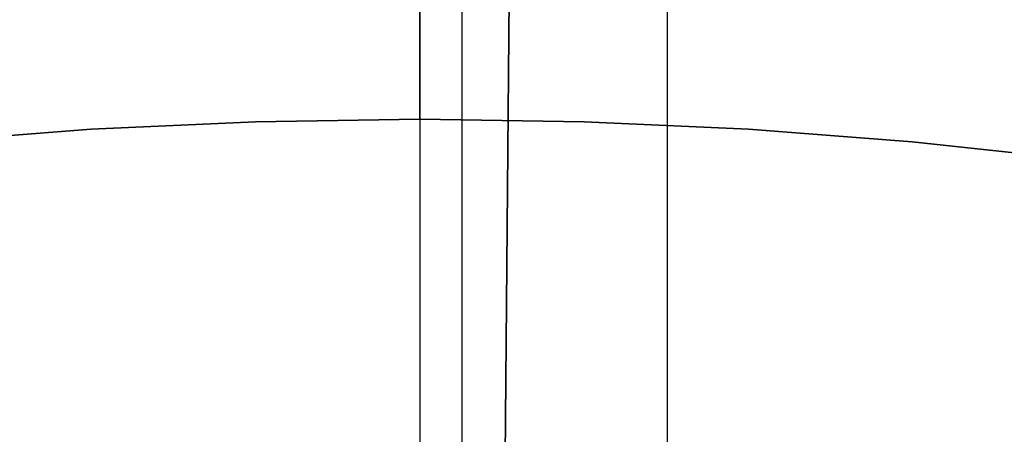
# Model space of a CAD drawing. Header units: millimetres. Extents: x 8929 to 10091, y -2708 to -1691.
# Tile 126 of 196: x 9508.36 to 9512.34, y -2037.63 to -2035.96. Entities that reach past the tile are written whole.
import ezdxf

# ---------------------------------------------------------------- set-up
doc = ezdxf.new("R2010")
doc.units = ezdxf.units.MM
for name, color, linetype in [('1', 7, 'Continuous'), ('COLOR EXT', 7, 'Continuous'), ('luz', 7, 'Continuous')]:
    doc.layers.add(name, color=color, linetype=linetype)

msp = doc.modelspace()

# ---------------------------------------------------------------- linework, layer by layer
at = {"layer": '1', "color": 7, "true_color": 0xffffff}
for p, q in [((9510.1469, -2133.9261, 71.7042), (9510.1469, -1982.3154, 71.7042)), ((9510.1469, -2038.1211, 44.6532), (9510.1469, -1990.1207, 44.6532))]:
    msp.add_line(p, q, dxfattribs=at)
at = {"layer": '1', "color": 7, "true_color": 0xf4f4f4}
for p, q in [((9510.5408, -2012.9449, 206.5665), (9510.3188, -2037.9439, 206.5665)), ((9510.3188, -2037.9439, 208.3851), (9510.5408, -2012.9449, 208.3851))]:
    msp.add_line(p, q, dxfattribs=at)
at = {"layer": 'COLOR EXT', "color": 30, "true_color": 0xff8d00}
for p, q in [((9509.976, -2036.3617, 26.9035), (9509.976, -2025.6117, 26.9035)), ((9510.9751, -2035.5467, 16.6035), (9510.9751, -2075.8336, 16.6035)), ((9509.3125, -2036.3718, 20.1035), (9508.6495, -2036.4022, 20.1035)), ((9508.6495, -2036.4022, 26.9035), (9509.3125, -2036.3718, 26.9035)), ((9509.3125, -2036.3718, 23.5035), (9508.6495, -2036.4022, 23.5035)), ((9509.976, -2036.3617, 20.1035), (9509.3125, -2036.3718, 20.1035)), ((9509.3125, -2036.3718, 26.9035), (9509.976, -2036.3617, 26.9035)), ((9509.976, -2036.3617, 23.5035), (9509.3125, -2036.3718, 23.5035)), ((9509.976, -2036.3617, 26.9035), (9509.976, -2036.3617, 20.1035)), ((9510.6396, -2036.3718, 20.1035), (9509.976, -2036.3617, 20.1035)), ((9509.976, -2036.3617, 26.9035), (9510.6396, -2036.3718, 26.9035)), ((9510.6396, -2036.3718, 23.5035), (9509.976, -2036.3617, 23.5035)), ((9511.3025, -2036.4022, 20.1035), (9510.6396, -2036.3718, 20.1035)), ((9510.6396, -2036.3718, 26.9035), (9511.3025, -2036.4022, 26.9035)), ((9511.3025, -2036.4022, 23.5035), (9510.6396, -2036.3718, 23.5035)), ((9508.6495, -2036.4022, 20.1035), (9507.9878, -2036.4528, 20.1035)), ((9507.9878, -2036.4528, 26.9035), (9508.6495, -2036.4022, 26.9035)), ((9508.6495, -2036.4022, 23.5035), (9507.9878, -2036.4528, 23.5035)), ((9511.9642, -2036.4528, 20.1035), (9511.3025, -2036.4022, 20.1035)), ((9511.3025, -2036.4022, 26.9035), (9511.9642, -2036.4528, 26.9035)), ((9511.9642, -2036.4528, 23.5035), (9511.3025, -2036.4022, 23.5035)), ((9512.624, -2036.5235, 20.1035), (9511.9642, -2036.4528, 20.1035)), ((9511.9642, -2036.4528, 26.9035), (9512.624, -2036.5235, 26.9035)), ((9512.624, -2036.5235, 23.5035), (9511.9642, -2036.4528, 23.5035))]:
    msp.add_line(p, q, dxfattribs=at)
at = {"layer": 'luz', "color": 7, "true_color": 0xffffff}
for p, q in [((9509.976, -2032.0091, -14.7037), (9509.976, -2038.5097, -13.9137)), ((9509.976, -2032.3081, -19.7418), (9509.976, -2037.4389, -19.0164)), ((9509.976, -2037.4389, -19.0164), (9509.976, -2042.5918, -18.4685))]:
    msp.add_line(p, q, dxfattribs=at)

doc.saveas('drawing.dxf')
